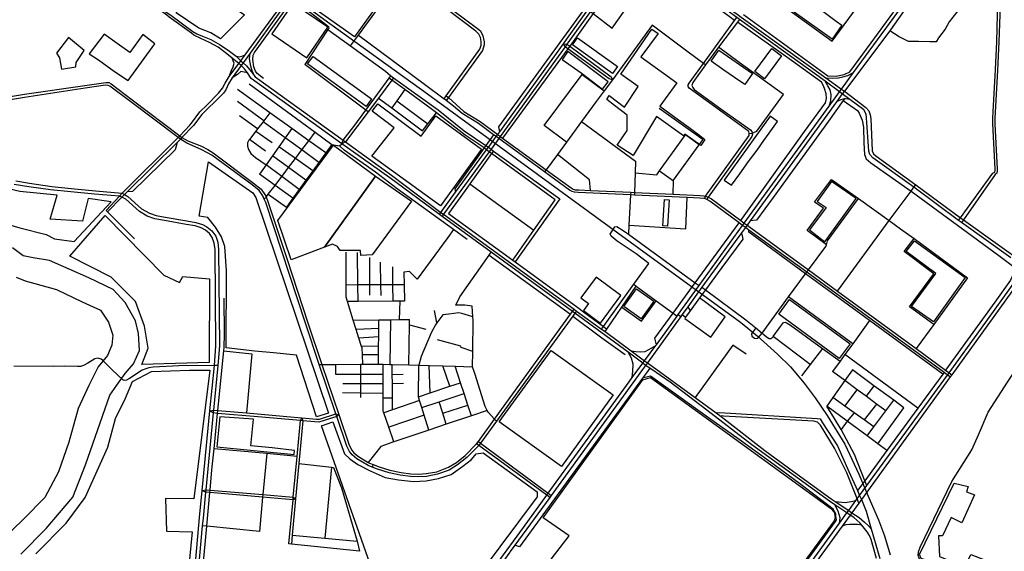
# Model space of a CAD drawing. Header units: millimetres. Extents: x 664923 to 767831, y 3118803 to 3207600.
# Tile 149 of 256: x 698888 to 702610, y 3162158 to 3164166. Entities that reach past the tile are written whole.
import ezdxf

# ---------------------------------------------------------------- set-up
doc = ezdxf.new("R2010")
doc.units = ezdxf.units.MM
for name, color, linetype in [('buildings', 5, 'Continuous'), ('parks', 8, 'Continuous'), ('railways', 4, 'Continuous'), ('roads_2', 2, 'Continuous'), ('roads_3', 3, 'Continuous'), ('water', 7, 'Continuous')]:
    doc.layers.add(name, color=color, linetype=linetype)

msp = doc.modelspace()

# ---------------------------------------------------------------- linework, layer by layer
at = {"layer": 'buildings'}
msp.add_lwpolyline([(701067.22, 3163192.77), (701009.99, 3163115.28), (701038.88, 3163094.17), (701018.94, 3163067.16), (701064.45, 3163033.89), (701083.86, 3163019.71), (701161.03, 3163124.21), (701067.22, 3163192.77)], close=True, dxfattribs=at)
at = {"layer": 'parks'}
for points in [[(700153.96, 3164100.96), (699932.37, 3164258.68), (700098.04, 3164489.01), (700162.73, 3164442.96), (700144.04, 3164416.98), (700174.27, 3164395.45), (700192.79, 3164421.21), (700319.46, 3164331.06), (700153.96, 3164100.96)], [(699647.85, 3164093.14), (699610.6, 3164116.23), (699565.32, 3164134.06), (699479.54, 3164192.16), (699650.27, 3164427.12), (699729.8, 3164370.53), (699642.2, 3164249.11), (699738.69, 3164183.64), (699647.85, 3164093.14)], [(701959.33, 3164092.07), (701768.33, 3164227.9), (701845.16, 3164329.32), (701910.79, 3164315.53), (701859.17, 3164248.29), (701974.01, 3164160.57), (701996.25, 3164144.62), (701959.33, 3164092.07)], [(699973.5, 3164022.05), (700053.01, 3164136.97), (699921.06, 3164227.33), (699841.55, 3164112.41), (699973.5, 3164022.05)], [(701207.86, 3163653.21), (701147.18, 3163692.1), (701184.17, 3163747.58), (701184.11, 3163805.05), (701137.11, 3163841.72), (701107.56, 3163864.77), (701117.08, 3163879.05), (701174.82, 3163835.94), (701226.56, 3163913.8), (701161.16, 3163959.86), (701278.36, 3164129.53), (701301.51, 3164113.13), (701236.74, 3164025.61), (701281, 3163993.18), (701321.59, 3163963.45), (701372.41, 3163926.92), (701307.87, 3163839.09), (701378.72, 3163787.95), (701418.46, 3163758.01), (701459.74, 3163727.81), (701478.4, 3163713.03), (701463.21, 3163690.8), (701402.97, 3163733.09), (701397.44, 3163726.68), (701295.44, 3163800.05), (701207.86, 3163653.21)], [(699132.53, 3164049), (699073.1, 3164097.83), (699027.96, 3164038.74), (699038.52, 3164021.29), (699045.77, 3163979.26), (699100.11, 3163987.78), (699101.42, 3164004.55), (699132.53, 3164049)], [(699207.87, 3164110.56), (699151.2, 3164036.66), (699186.65, 3164013.7), (699246.8, 3163970.31), (699298.07, 3163936.12), (699399.6, 3164074.39), (699354.13, 3164109.57), (699304.94, 3164041.32), (699256.48, 3164075.89), (699207.87, 3164110.56)], [(701148.16, 3163988.75), (701128.87, 3163962.18), (700977.39, 3164070.97), (700996.67, 3164097.55), (701143.29, 3163992.25), (701148.16, 3163988.75)], [(701531.32, 3164050.49), (701658.62, 3163962.07), (701629.32, 3163920.32), (701590.71, 3163947.13), (701549.98, 3163975.42), (701502.01, 3164008.74), (701531.32, 3164050.49)], [(701704.21, 3163942.39), (701667.03, 3163969.43), (701731.13, 3164056.66), (701768.3, 3164029.63), (701704.21, 3163942.39)], [(700218.78, 3163866.59), (700198.07, 3163838.31), (699976.57, 3163998.85), (699997.28, 3164027.12), (700218.78, 3163866.59)], [(700939.53, 3164015.86), (701010.46, 3163964.52), (701091.8, 3163902.93), (701113.19, 3163931.13), (700960.67, 3164045.66), (700939.53, 3164015.86)], [(700461.87, 3163803.02), (700634.34, 3163676.84), (700478.56, 3163463.07), (700219.01, 3163649.84), (700304.22, 3163757.48), (700221.23, 3163820.48), (700242.59, 3163847.42), (700405.3, 3163725.39), (700461.87, 3163803.02)], [(701551.75, 3163559.19), (701578.73, 3163540.57), (701610.16, 3163584.12), (701643.77, 3163630.56), (701675.46, 3163673.57), (701700.86, 3163709.17), (701721.15, 3163737.6), (701752.71, 3163781.82), (701725.56, 3163801.46), (701551.75, 3163559.19)], [(699864.51, 3163407.01), (700073.98, 3163691.57), (700233.9, 3163574.21), (700040, 3163306.4), (699914.48, 3163258.69), (699864.51, 3163407.01)], [(700055.7, 3162679.46), (700010.19, 3162665.51), (699934.81, 3162899.24), (699847.66, 3162907.47), (699777.59, 3162913.66), (699669.26, 3162926.03), (699669.59, 3163217.33), (699664.31, 3163308.73), (699650.56, 3163345.58), (699628.98, 3163382.18), (699599.96, 3163418.87), (699566.34, 3163423.4), (699602.15, 3163628.8), (699769.54, 3163511.99), (699781.41, 3163493.92), (700055.7, 3162679.46)], [(700233.9, 3163574.21), (700369.22, 3163480.15), (700220.42, 3163277.53), (700177.36, 3163275.72), (700176.73, 3163294.59), (700121.53, 3163293.77), (700100.36, 3163294.36), (700089.53, 3163309.8), (700070.56, 3163317.76), (700040, 3163306.4), (700233.9, 3163574.21)], [(701932.08, 3163327.37), (702050.65, 3163490), (701957.46, 3163554.22), (701902.5, 3163478.64), (701936.59, 3163457.01), (701873.37, 3163371.85), (701932.08, 3163327.37)], [(701325.4, 3163486.16), (701343.09, 3163485.04), (701336.77, 3163386.22), (701319.08, 3163387.33), (701325.4, 3163486.16)], [(699604.8, 3162871.61), (699350.45, 3162863.1), (699373.85, 3162925.54), (699359.84, 3163008.86), (699326.04, 3163100.92), (699234.18, 3163193.36), (699077.47, 3163272.16), (699212.05, 3163426.2), (699433.52, 3163200.93), (699492.79, 3163172.69), (699505, 3163195.88), (699605.93, 3163187.16), (699604.8, 3162871.61)], [(702270.54, 3163330.69), (702461.95, 3163192.49), (702342.21, 3163024.81), (702259.86, 3163082.7), (702351.28, 3163207.13), (702238.8, 3163289.89), (702270.54, 3163330.69)], [(701172.34, 3163082.55), (701220.43, 3163149.28), (701285.66, 3163102.76), (701237.55, 3163036.02), (701172.34, 3163082.55)], [(701798.67, 3163109.07), (702027.54, 3162941.58), (701986.29, 3162885.81), (701757.43, 3163053.29), (701798.67, 3163109.07)], [(700896.82, 3162916.82), (701131.81, 3162748.6), (700936.38, 3162478.47), (700701.39, 3162646.71), (700896.82, 3162916.82)], [(701243.56, 3162805.32), (701272.35, 3162814.18), (701953.12, 3162320.74), (701967.59, 3162305.88), (701971.45, 3162285.55), (701967.46, 3162273.53), (701489.5, 3161621.26), (701459.98, 3161603.02), (701428.41, 3161605.11), (700829.62, 3162040.56), (700965.62, 3162217.09), (700867.01, 3162285), (701243.56, 3162805.32)], [(699634.13, 3162553.08), (699925.98, 3162524.11), (699926.73, 3162538.93), (699842.58, 3162548.88), (699762.1, 3162556.88), (699772.23, 3162657.49), (699644.28, 3162666.57), (699634.13, 3162553.08)], [(702884.62, 3162040.21), (703243.1, 3161954.5), (703211.25, 3161914.26), (703164.86, 3161924.94), (703155.57, 3161855.84), (703151.6, 3161842.19), (702831.59, 3161949.47), (702295.51, 3162131.59), (702289.82, 3162146.26), (702421.14, 3162415.38), (702473.06, 3162402.85), (702467.1, 3162382.91), (702497.76, 3162370.9), (702450.23, 3162265.63), (702408.94, 3162285.8), (702376.53, 3162216.31), (702361.84, 3162216.06), (702365.28, 3162138.81), (702461.5, 3162099.74), (702483.54, 3162145.92), (702867.5, 3161998.13), (702884.62, 3162040.21)]]:
    msp.add_lwpolyline(points, close=True, dxfattribs=at)
for points in [[(698833.94, 3163396.45), (698888.82, 3163379.64), (698988.98, 3163354.18), (699019.7, 3163338), (699094.42, 3163327.77), (699233.6, 3163477.4), (699233.6, 3163477.4), (699147.71, 3163490.25), (699125.66, 3163404.55), (699003.73, 3163412.92), (699029.92, 3163502.87), (698888.57, 3163517.49), (698850.65, 3163525.2)], [(698949.57, 3162148.23), (699063.83, 3162264.34), (699135.67, 3162361.65), (699222, 3162551.86), (699250.28, 3162660.24), (699288.89, 3162736.1), (699315.12, 3162799.21), (699315.12, 3162799.21), (699386.07, 3162837.39), (699530.65, 3162842.57), (699606.78, 3162841.67), (699546.59, 3162356.85), (699439.49, 3162357.11), (699443.69, 3162233.93), (699540.33, 3162231.4), (699488.44, 3161701.98)], [(700309.32, 3161837.16), (700029.05, 3162632.46), (700071.53, 3162647.08), (700115.58, 3162526.68), (700136.19, 3162506.87), (700166.68, 3162485.77), (700212.54, 3162462.21), (700270.39, 3162437.4), (700320.21, 3162428.55), (700377.04, 3162421.16), (700425.28, 3162424.08), (700471.31, 3162433.21), (700519.35, 3162448.67), (700563.64, 3162480.02), (700596.09, 3162504.29), (700613.24, 3162526.84), (700639.74, 3162530.1), (700843.85, 3162383.19), (700844.18, 3162364.4), (700491.81, 3161891.78)]]:
    msp.add_lwpolyline(points, dxfattribs=at)
at = {"layer": 'railways'}
msp.add_lwpolyline([(699566.63, 3164513.28), (700037.47, 3164167.77), (700429.45, 3163886.23), (701228.09, 3163302.54), (701612.53, 3163023.39), (701676.41, 3162971.85), (701752.35, 3162902.97), (701801.88, 3162855.36), (701854.18, 3162793.59), (701895.45, 3162738.32), (701940.28, 3162671.42), (702007.66, 3162563.11), (702060.01, 3162449.54), (702102.91, 3162349.17), (702134.39, 3162277.01), (702157.28, 3162216.4), (702178.66, 3162144.91)], dxfattribs=at)
at = {"layer": 'roads_2'}
for points in [[(700475.18, 3163429.4), (700480.82, 3163438.07), (700536.3, 3163514.18), (700653.13, 3163674.47), (700660, 3163683.81), (700662.39, 3163687.12), (700689.26, 3163724.26), (700695.54, 3163731.91), (700703.4, 3163742.74), (700944.39, 3164074.88), (700955.43, 3164090.25), (701198.79, 3164429.01), (701216.15, 3164453.16), (701223.07, 3164462.55), (701239.89, 3164484.94), (701495.6, 3164834.85), (701502.38, 3164845.03), (701748.48, 3165185.94), (701778.93, 3165225.62), (701785.47, 3165235.85)], [(701794.92, 3165228.72), (701787.29, 3165218.25), (701749.77, 3165167.18), (701511.74, 3164838.09), (701504.79, 3164828.85), (701495.42, 3164814.93), (701422.95, 3164707.2), (701266.94, 3164504.09), (701233.06, 3164455.31), (701225.84, 3164445.16), (701190.13, 3164397.89), (701045.56, 3164196.47), (700957.07, 3164073.18), (700949.9, 3164063.27), (700704.98, 3163724.54), (700699.39, 3163716.82), (700670.42, 3163676.25), (700662.86, 3163667.14), (700490.9, 3163430.8), (700485.02, 3163422.12)], [(699638.42, 3164061.41), (699606, 3164080.12), (699573.22, 3164094.13), (699546.97, 3164106.96), (699537.4, 3164114.24), (699453.86, 3164175.36), (699444.51, 3164182.19), (698997.93, 3164508.3), (698951.95, 3164541.88), (698942.79, 3164548.18), (698890.31, 3164586.54), (698637.92, 3164770.99)], [(698644.05, 3164779.38), (698897.47, 3164592.97), (698948.03, 3164555.77), (698957.48, 3164549.26), (699008.93, 3164511.6), (699211.85, 3164363.09), (699449.69, 3164189.36), (699459.15, 3164182.67), (699543.32, 3164120.98), (699558.26, 3164112.33), (699579.89, 3164103.95), (699611.03, 3164091.21), (699646.1, 3164071.15)], [(702372.6, 3164400.45), (702366.11, 3164391.06), (702188.78, 3164139.96), (702176.97, 3164123.53), (702005.7, 3163896.04), (701997.67, 3163885.33), (701987.36, 3163893.35), (701933.28, 3163933.09), (701609.29, 3164165.85), (701598.65, 3164173.67), (701277.8, 3164408.48), (701225.84, 3164445.16), (701216.15, 3164453.16), (701194.68, 3164468.79), (700996.22, 3164613.29), (700903.3, 3164680.95)], [(700912.58, 3164690.46), (700957.73, 3164658.53), (700965.64, 3164652.93), (701200.42, 3164479.3), (701223.07, 3164462.55), (701233.06, 3164455.31), (701279.67, 3164422.35), (701605.5, 3164182.81), (701616.13, 3164174.87), (701936.08, 3163945.91), (701994.95, 3163903.39), (702005.7, 3163896.04)], [(701987.36, 3163893.35), (701994.95, 3163903.39), (702040.47, 3163966.62), (702175.88, 3164151.53), (702355.78, 3164397.81)], [(699920.71, 3164262.79), (699871.67, 3164194.75), (699759.41, 3164038.96), (699733.46, 3164002.61), (699725.56, 3163992.54), (699691.71, 3163945.73), (699678.12, 3163923.77), (699667.63, 3163901.25), (699658.98, 3163888.71), (699632.86, 3163861.42)], [(699639.23, 3163888.3), (699654.73, 3163907.26), (699665.64, 3163925.98), (699679.65, 3163950.65), (699716.53, 3164000.54), (699724.34, 3164010.89), (699740.69, 3164032.44), (699904.16, 3164257.59)], [(699671.05, 3164037.03), (699638.42, 3164061.41)], [(699646.1, 3164071.15), (699681.34, 3164046.82)], [(702127.09, 3162130.57), (702106.92, 3162203.31), (702101.2, 3162217.77), (702092.14, 3162231.81), (702071.32, 3162257.24), (702064.42, 3162265.67), (702041.77, 3162285.4), (702027.9, 3162294.71), (702015.41, 3162303.08), (701969.05, 3162334.18), (701949.82, 3162347.07), (701656.42, 3162560.85), (701486.01, 3162691.11), (701347.4, 3162797.17), (701274.21, 3162846.6), (701270.11, 3162849.31), (701254.03, 3162859.96), (701243.26, 3162868.51), (701187.77, 3162910), (700987.39, 3163056.97), (700977.88, 3163063.92), (700670.69, 3163287.17), (700485.02, 3163422.12), (700475.18, 3163429.4), (700287.03, 3163568.54), (700149.04, 3163666.42), (700106.36, 3163696.45), (699763.84, 3163943.87), (699749.61, 3163965.03), (699738.25, 3163980.29), (699725.56, 3163992.54), (699716.53, 3164000.54), (699691.35, 3164020.13), (699671.05, 3164037.03)], [(699679.65, 3163950.65), (699687.51, 3163971.01), (699695.12, 3163987.23), (699698.44, 3164001.01), (699695.91, 3164010.37), (699691.35, 3164020.13)], [(699681.34, 3164046.82), (699706.65, 3164027.29), (699724.34, 3164010.89), (699733.46, 3164002.61), (699745.37, 3163990.8), (699762.85, 3163969.92), (699778.38, 3163949.39), (700111.02, 3163710.47), (700119.95, 3163704.01), (700293.84, 3163577.98), (700480.82, 3163438.07), (700490.9, 3163430.8), (700984.04, 3163072.29), (700993.5, 3163065.35), (701087.99, 3162997.44), (701101.06, 3162987.85), (701200.28, 3162915.1), (701250.16, 3162877.35), (701260.93, 3162869.44), (701278.94, 3162857.47), (701441.11, 3162739.15), (701521.11, 3162680.79), (701539.48, 3162666.63), (701705.1, 3162538.99), (701813.96, 3162459.62), (701955.93, 3162356.12), (701970.43, 3162346.44), (702021.93, 3162312.07), (702034.44, 3162303.71), (702061.84, 3162285.43), (702082.04, 3162268.63), (702096.56, 3162253.96), (702107.5, 3162242.77), (702139.22, 3162130.49)], [(699706.65, 3164027.29), (699718.89, 3164025.89), (699727.87, 3164027.37), (699740.69, 3164032.44)], [(699778.38, 3163949.39), (699768.6, 3163969.22), (699761.53, 3163990.68), (699757.52, 3164017.67), (699759.41, 3164038.96)], [(699749.61, 3163965.03), (699737.08, 3163966.87), (699723.82, 3163969.45), (699711.52, 3163958.9), (699691.71, 3163945.73)], [(701936.08, 3163945.91), (701960.35, 3163945.24), (701983, 3163946.02), (701999.82, 3163949.45), (702018.5, 3163954.72), (702040.47, 3163966.62)], [(701947.96, 3163839.42), (701954.82, 3163858.98), (701955.46, 3163883.56), (701951.57, 3163900.64), (701943.18, 3163915.75), (701933.28, 3163933.09)], [(699596.16, 3163843.24), (699639.23, 3163888.3)], [(701243.26, 3162868.51), (701250.16, 3162877.35), (701292.79, 3162934.94), (701295.26, 3162938.33), (701373.58, 3163046.7), (701377.57, 3163052.23), (701456.6, 3163161.56), (701621.01, 3163388.65), (701627.34, 3163397.45), (701947.96, 3163839.42), (701987.36, 3163893.35)], [(701997.67, 3163885.33), (701975.35, 3163854.88), (701649.18, 3163405.49), (701637.79, 3163389.79), (701631.39, 3163380.89), (701617, 3163361.03), (701467.14, 3163155.68), (701414.32, 3163081.75), (701393.08, 3163052.02), (701387.74, 3163044.65), (701260.93, 3162869.44)], [(702026.77, 3163864.28), (702009.96, 3163867.32), (702006.33, 3163866.64), (701996, 3163864.71), (701985.5, 3163860.53), (701975.35, 3163854.88)], [(702634.79, 3163266.21), (702448.36, 3163399.44), (702436.9, 3163407.27), (702268.72, 3163533.24), (702113.07, 3163643.7), (702102.29, 3163655.99), (702097.98, 3163669), (702089.86, 3163795.21), (702087.76, 3163809.27), (702079.1, 3163825.66), (702026.77, 3163864.28), (701997.67, 3163885.33)], [(702005.7, 3163896.04), (702087.13, 3163834.61), (702098.63, 3163821.71), (702103.33, 3163806.7), (702105.4, 3163792.96), (702110.64, 3163670.02), (702116.19, 3163659.21), (702124.06, 3163651.45), (702275.37, 3163542.13), (702444.39, 3163417.3), (702455.69, 3163409.56), (702695.75, 3163239.11), (702705.29, 3163232.25), (702789.15, 3163168.35), (702836.65, 3163133.74), (702884.77, 3163113.41), (702917.97, 3163102.32), (702960.62, 3163097.01), (703177.03, 3163087.81)], [(699266.03, 3163499.62), (699275.34, 3163509.96), (699487.68, 3163721.11), (699493.73, 3163727.48), (699530.9, 3163767.58), (699537.78, 3163775), (699569.46, 3163818.28), (699596.16, 3163843.24)], [(699632.86, 3163861.42), (699593, 3163823.59)], [(699593, 3163823.59), (699576.98, 3163807.29), (699544.89, 3163766.38), (699501.57, 3163720.32), (699495.84, 3163714.26), (699483.2, 3163701.73), (699294.88, 3163515.07), (699284.68, 3163504.95), (699274.98, 3163495.2)], [(699518.11, 3163392.45), (699435.56, 3163407.63), (699399.25, 3163414.24), (699370.16, 3163424.34), (699340.63, 3163440.99), (699288.97, 3163488.2), (699274.98, 3163495.2), (699266.03, 3163499.62), (699170.79, 3163507.39), (699081.39, 3163515.99), (699005.22, 3163523.04), (698922.83, 3163534.99), (698867.89, 3163543.51)], [(698873.78, 3163556.97), (698925.94, 3163547.85), (699009.46, 3163535.92), (699082.85, 3163527.71), (699174.47, 3163519.83), (699275.34, 3163509.96), (699284.68, 3163504.95), (699296.74, 3163498.57), (699349.25, 3163451.44), (699379.1, 3163434.85), (699404.6, 3163426.67), (699438.04, 3163420.35), (699520.76, 3163406.05)], [(699551.33, 3163386.85), (699518.11, 3163392.45)], [(699518.82, 3161740.71), (699531.67, 3161871.87), (699568.52, 3162285.34), (699578.06, 3162387.41), (699607.51, 3162688.54), (699624.52, 3162859.42), (699630.37, 3162933.89), (699627.71, 3163297.27), (699624.02, 3163322.11), (699615.31, 3163343.09), (699605.65, 3163358.04), (699591.02, 3163371.13), (699574.1, 3163379.19), (699551.33, 3163386.85)], [(699520.76, 3163406.05), (699554.41, 3163399.95)], [(699554.41, 3163399.95), (699578.89, 3163392.08), (699596.37, 3163384.03), (699614.68, 3163368.45), (699629.57, 3163348.24), (699637.35, 3163326.11), (699640.14, 3163298.26), (699643.16, 3162934.68), (699637.25, 3162859.49), (699620.73, 3162691.21), (699619.71, 3162680.6), (699591.71, 3162390.91), (699590.75, 3162381.06), (699581.34, 3162283.68), (699578.68, 3162254.46), (699547.74, 3161914.86), (699531.09, 3161739.5)], [(701460.77, 3161538.94), (701468.12, 3161549.29), (701508.59, 3161601.86), (701763.97, 3161956.99), (701987.57, 3162264.77), (702015.41, 3162303.08), (702021.93, 3162312.07), (702049.15, 3162349.53), (702054.38, 3162356.72), (702062.65, 3162369.49), (702090.59, 3162407.08), (702396.05, 3162823.54), (702402.16, 3162831.93), (702524.41, 3163001.18), (702656.44, 3163184), (702688.07, 3163227.79), (702695.75, 3163239.11)], [(702705.29, 3163232.25), (702698.56, 3163222.12), (702661.46, 3163170.61), (702412.46, 3162824.9), (702405.47, 3162816.4), (702069.87, 3162353.31), (702060.49, 3162339.48), (702034.44, 3162303.71), (702027.9, 3162294.71), (701997.43, 3162252.88), (701776.48, 3161949.46), (701519.56, 3161594.74), (701484.97, 3161546.74), (701480.83, 3161541), (701472.65, 3161530)], [(701200.28, 3162915.1), (701217.29, 3162912.88), (701235.55, 3162911.73), (701253.27, 3162913.01), (701265.92, 3162920.1), (701292.79, 3162934.94)], [(701203.67, 3162814.04), (701206.6, 3162837.9), (701207.3, 3162864.35), (701201.37, 3162887.3), (701187.77, 3162910)], [(699226.38, 3162854.89), (699200.98, 3162879.57)], [(699637.25, 3162859.49), (699624.52, 3162859.42), (699490.33, 3162858.24), (699393.01, 3162853.3), (699376.42, 3162850.57), (699364.77, 3162847.3), (699351.93, 3162841.58), (699303.17, 3162811.32), (699291.57, 3162805), (699282.98, 3162803.02), (699278.7, 3162806.24)], [(700578.69, 3161955.1), (700584.2, 3161961.77), (700606.87, 3161992.84), (700686.93, 3162103.33), (700693.73, 3162112.67), (700792.47, 3162248.22), (700881.02, 3162369.65), (700886.48, 3162377.17), (701192.21, 3162798.27), (701203.67, 3162814.04), (701243.26, 3162868.51)], [(701260.93, 3162869.44), (701254.03, 3162859.96), (701242.58, 3162844.19), (700897.41, 3162369.07), (700891.96, 3162361.57), (700760.08, 3162180.77), (700742.89, 3162157.2), (700741.02, 3162154.64), (700704.74, 3162104.8), (700698, 3162095.53), (700663.28, 3162047.64), (700617.13, 3161984.01), (700588.56, 3161948.06)], [(702166.48, 3161839.46), (702219.95, 3161859.61), (702239.23, 3161875.24), (702252.12, 3161896.29), (702300.98, 3161998.39), (702309.37, 3162015.92), (702320.42, 3162045.56), (702320.67, 3162057.99), (702314.49, 3162080.9), (702291.56, 3162122.62), (702284.52, 3162142.29), (702285.44, 3162155.65), (702292.31, 3162173.72), (702412.23, 3162421.77), (702488.03, 3162540.89), (702512.24, 3162597.6), (702549.03, 3162683.17), (702622.63, 3162797.04), (702678.4, 3162881.97)], [(699238.43, 3162843.8), (699226.38, 3162854.89)], [(699278.7, 3162806.24), (699238.43, 3162843.8)], [(701970.43, 3162346.44), (702008.66, 3162342.29), (702031.57, 3162345.62), (702049.15, 3162349.53)], [(702069.87, 3162353.31), (702087.55, 3162310.31), (702107.5, 3162242.77)], [(701987.57, 3162264.77), (701989.64, 3162284.09), (701982.25, 3162309.13), (701969.05, 3162334.18)], [(702071.32, 3162257.24), (702054.97, 3162259.65), (702025.25, 3162259.55), (702011.59, 3162257.84), (701997.43, 3162252.88)]]:
    msp.add_lwpolyline(points, dxfattribs=at)
at = {"layer": 'roads_3'}
for points in [[(699487.68, 3163721.11), (699308.86, 3163855.75), (699229.34, 3163914.02), (699222.98, 3163917.36), (699212.87, 3163917.82), (699135.48, 3163906.46), (698906.48, 3163871.81), (698860.87, 3163864.76), (698852.05, 3163863.99), (698844.45, 3163866.37), (698794.94, 3163902.86), (698723.1, 3163954.99), (698598.53, 3164047.33), (698588.9, 3164054.39), (698497.05, 3164123.67), (698489.44, 3164135.43), (698484.7, 3164160.13), (698460.05, 3164313.78), (698453.5, 3164324.11), (698435.12, 3164339.17), (698358.05, 3164396.02), (698216.98, 3164500.9)], [(698222.15, 3164510.6), (698360.22, 3164408.73), (698368.78, 3164402.41), (698399.78, 3164379.55), (698466.06, 3164329.81), (698473.66, 3164315.5), (698477.64, 3164279.56), (698498.6, 3164147.83), (698505.21, 3164130.36), (698525.48, 3164113.76), (698595.47, 3164062.84), (698605.08, 3164056.33), (698801.5, 3163911.37), (698850.97, 3163876.91), (698861.22, 3163876.7), (698906.43, 3163884.13), (699134.52, 3163917.43), (699213.95, 3163928.58), (699225.39, 3163927.98), (699233.76, 3163923.43), (699313.62, 3163862.82), (699493.73, 3163727.48)], [(700703.4, 3163742.74), (700699.59, 3163761.07), (701197.01, 3164446.23)], [(701590.41, 3164163.06), (701273.55, 3164398.81), (701247.38, 3164403.82), (701222.46, 3164400.86), (701199.64, 3164389.75), (701055.51, 3164188.94), (700967.3, 3164066.06), (700959.92, 3164055.86), (700713.12, 3163718.65)], [(701624.36, 3164185.72), (701943.73, 3163953.67), (701974.38, 3163952.35), (702004.54, 3163958.77), (702026.73, 3163968.96), (702107.08, 3164077.69), (702345.73, 3164406.5)], [(700492.26, 3163867.06), (700500.15, 3163878.62), (700628.2, 3164054.79), (700632.3, 3164069.17), (700632.96, 3164083.26), (700629.59, 3164098.48), (700624.31, 3164111.34), (700612.5, 3164122.9), (700333.75, 3164333.99), (700292.44, 3164363.11)], [(700303.17, 3164366.95), (700339.33, 3164341.67), (700619.3, 3164132.52), (700630.26, 3164122.99), (700639.57, 3164104.14), (700644.44, 3164081.95), (700644.13, 3164070.94), (700638.04, 3164049.17), (700509.31, 3163871.54), (700501.01, 3163859.88)], [(701959.09, 3164084.52), (702158.49, 3164355.99)], [(702530.78, 3164346.3), (702524, 3164323.49), (702501.15, 3164292.68), (702479, 3164255.3), (702456.67, 3164229.26), (702429.11, 3164193), (702402.14, 3164157.34), (702386.43, 3164129.62), (702361.2, 3164096.97), (702352.47, 3164081.91), (702329.08, 3164082.1), (702285.89, 3164083.14), (702248.11, 3164083.08), (702212.42, 3164100.96), (702176.97, 3164123.53)], [(702436.9, 3163407.27), (702444.39, 3163417.3), (702566.97, 3163585.69), (702573.83, 3163589.96), (702575.57, 3163595.57), (702575.96, 3163602.77), (702566.46, 3163772.46), (702566.42, 3163794.62), (702567.71, 3163817.12), (702576.74, 3163977.73), (702581.34, 3164082.2), (702583.96, 3164184.95), (702591.1, 3164278.73), (702596.52, 3164371.08), (702596.77, 3164378.32)], [(702605.13, 3164380.33), (702604.87, 3164372.71), (702593.5, 3164184.03), (702589.88, 3164081.59), (702584.31, 3163974.76), (702575.26, 3163815.16), (702573.95, 3163793.65), (702575, 3163771.52), (702583.53, 3163601.97), (702583.49, 3163594.03), (702582, 3163585.61), (702575.53, 3163581.62), (702455.69, 3163409.56), (702448.36, 3163399.44)], [(700139.15, 3164066.64), (700168.7, 3164107.23), (700333.75, 3164333.99), (700339.33, 3164341.67)], [(701045.56, 3164196.47), (701055.51, 3164188.94), (701128.11, 3164133.97), (701247.7, 3164303.85), (701322.5, 3164247.69)], [(701691.5, 3164279.73), (701959.09, 3164084.52)], [(699810.15, 3163943.6), (699786.52, 3163962.07), (699780.24, 3163970.81), (699774.02, 3163988), (699769.42, 3164014.84), (699770.71, 3164031.57), (699775.48, 3164041.87), (699882.33, 3164187.75), (699916.03, 3164233.75), (699922.33, 3164235.63), (699931.08, 3164231.84), (699992.85, 3164189.27), (700055.93, 3164140.43), (700057.04, 3164132.77), (700053.73, 3164128.48)], [(701477.8, 3163490.06), (701481.19, 3163499.09), (701645.34, 3163728.54), (701646.07, 3163735.26), (701644.25, 3163743.19), (701547.87, 3163814), (701419.53, 3163906.46), (701415.21, 3163913.08), (701414.67, 3163920.2), (701418.35, 3163926.13), (701472.69, 3164000.79), (701590.41, 3164163.06), (701598.65, 3164173.67)], [(701609.29, 3164165.85), (701601.38, 3164155.78), (701530.39, 3164061.94), (701481.25, 3163994.57), (701432.77, 3163928.12), (701429.66, 3163917.6), (701432.43, 3163909.78), (701438.48, 3163902.04), (701553.06, 3163819.57), (701650.98, 3163749.92), (701656.37, 3163742.81), (701657.32, 3163736.84), (701657.83, 3163733.68), (701655.36, 3163724.47), (701490.59, 3163496.05), (701485.61, 3163486.96)], [(700053.73, 3164128.48), (699966.11, 3163995.89)], [(700053.73, 3164128.48), (700139.15, 3164066.64), (700270.81, 3163971.33), (700291.69, 3163953.26)], [(701481.25, 3163994.57), (701472.69, 3164000.79), (701414.7, 3164043.01), (701279.54, 3164144.68), (701128.63, 3163939.13), (701097.54, 3163896.84), (701067.62, 3163856.17), (701012.24, 3163780.89), (700955.12, 3163703.21), (700920.71, 3163656.43), (700878.62, 3163599.22), (700872.68, 3163591.12)], [(701614.09, 3163407.16), (701855.39, 3163743.37), (701934.57, 3163851.67), (701937.92, 3163868.41), (701936.55, 3163885.29), (701930.37, 3163906.17), (701925.3, 3163917.96), (701919.28, 3163930), (701805.53, 3164011.69), (701601.38, 3164155.78)], [(700168.7, 3164107.23), (700418.07, 3163922.38), (700492.26, 3163867.06)], [(701128.63, 3163939.13), (701117.04, 3163942.4), (700959.92, 3164055.86), (700949.9, 3164063.27), (700944.39, 3164074.88)], [(700944.39, 3164074.88), (700957.07, 3164073.18), (700967.3, 3164066.06), (701123.72, 3163949.91), (701128.63, 3163939.13)], [(701646.07, 3163735.26), (701657.32, 3163736.84), (701674.12, 3163745.17), (701775.64, 3163882.74), (701607.87, 3164003.56), (701530.39, 3164061.94)], [(700205.51, 3163817.37), (700196.89, 3163823.79), (699966.11, 3163995.89)], [(700106.36, 3163696.45), (700111.02, 3163710.47), (700151.56, 3163761.81), (700196.89, 3163823.79), (700285.1, 3163944.38), (700291.69, 3163953.26)], [(700301.97, 3163945.92), (700295.63, 3163936.76), (700244.85, 3163869.49), (700205.51, 3163817.37), (700119.95, 3163704.01), (700106.36, 3163696.45)], [(700751.93, 3163258.09), (700831.73, 3163371.33), (700912.18, 3163485.5), (700672.03, 3163660.25), (700662.86, 3163667.14), (700653.13, 3163674.47), (700643.88, 3163681.41), (700571.99, 3163729.91), (700463.55, 3163814.14), (700443.69, 3163829.58), (700344.23, 3163901.58), (700295.63, 3163936.76), (700285.1, 3163944.38)], [(700291.69, 3163953.26), (700301.97, 3163945.92), (700470.33, 3163825.34), (700568.48, 3163745.55), (700650.27, 3163690.37), (700660, 3163683.81), (700670.42, 3163676.25), (700679.4, 3163669.53), (700929.88, 3163489.62)], [(700955.12, 3163703.21), (700870.41, 3163765.62), (701013.94, 3163958.43), (701097.54, 3163896.84)], [(700045.4, 3163662.56), (699981, 3163708.67), (699916.83, 3163754.63), (699833.87, 3163814.04), (699711.8, 3163901.46)], [(699755.65, 3163923.22), (700004.74, 3163740.33), (700068.8, 3163694.65), (700096.6, 3163689.87), (700106.36, 3163696.45)], [(700344.23, 3163901.58), (700314.06, 3163859.24), (700294.82, 3163832.25)], [(700244.85, 3163869.49), (700294.82, 3163832.25), (700411.15, 3163745.55)], [(702405.47, 3162816.4), (702396.05, 3162823.54), (702382.56, 3162833.41), (701864.06, 3163212.88), (701644.85, 3163371.16), (701631.39, 3163380.89), (701621.01, 3163388.65), (701607.54, 3163398.4), (701497.43, 3163479.98), (701485.61, 3163486.96), (701477.8, 3163490.06), (701474.66, 3163490.03), (701458.88, 3163492.08), (701411.96, 3163494.23), (701212.29, 3163503.41), (701197.59, 3163504.09), (700999.66, 3163513.18), (700985.64, 3163514.68), (700976.85, 3163516.85), (700966.85, 3163521.9), (700872.68, 3163591.12), (700699.39, 3163716.82), (700689.26, 3163724.26), (700679.58, 3163731.42), (700622.07, 3163773.94), (700560.3, 3163811.23), (700528.68, 3163839.17), (700501.01, 3163859.88), (700492.26, 3163867.06)], [(700500.15, 3163878.62), (700509.31, 3163871.54), (700566.77, 3163819.29), (700628.68, 3163780.74), (700695.54, 3163731.91), (700704.98, 3163724.54), (700713.12, 3163718.65), (700878.62, 3163599.22), (700973.12, 3163530.13), (700980.77, 3163526.21), (700988.4, 3163523.43), (701001.81, 3163523.09), (701046.3, 3163520.98), (701198.15, 3163513.8), (701212.56, 3163513.12), (701358.04, 3163506.23), (701460.48, 3163501.38), (701474.93, 3163500.19), (701481.19, 3163499.09), (701490.59, 3163496.05), (701503.55, 3163488.79), (701614.09, 3163407.16), (701627.34, 3163397.45), (701637.79, 3163389.79), (701869.95, 3163220.82), (701979.16, 3163141.01), (702276.8, 3162923.53), (702388.27, 3162842.08), (702402.16, 3162831.93), (702412.46, 3162824.9)], [(702006.33, 3163866.64), (702001.57, 3163860.07), (701945.65, 3163782.98), (701736.34, 3163493.65), (701673.53, 3163408.93), (701649.18, 3163405.49)], [(699810.9, 3163783.85), (699711.47, 3163856.38)], [(700314.06, 3163859.24), (700431.62, 3163772.35)], [(701305.84, 3163831.98), (701471.69, 3163713.17)], [(702001.57, 3163860.07), (702054.76, 3163822.39), (702061.26, 3163812.13), (702072.44, 3163786.53), (702078.07, 3163759.8), (702078.92, 3163700.46), (702082.22, 3163656.28), (702088.61, 3163639.63), (702105.92, 3163625.46), (702257.81, 3163518.62), (702589.05, 3163275.54), (702644.57, 3163233.52), (702646.87, 3163222.67), (702645.23, 3163207.54), (702633.24, 3163181.76), (702573.78, 3163098.55), (702388.27, 3162842.08)], [(699787.68, 3163753.35), (699718.98, 3163802.9)], [(699833.87, 3163814.04), (699810.9, 3163783.85), (699808.38, 3163780.54), (699787.68, 3163753.35), (699781.52, 3163745.25), (699757.02, 3163713.06), (699755.09, 3163710.52), (699749.98, 3163701.02), (699749.96, 3163688.55), (699753.27, 3163675.26), (699761.67, 3163660.52), (699779.75, 3163644.85), (699819.41, 3163617.27)], [(700411.15, 3163745.55), (700431.62, 3163772.35), (700463.55, 3163814.14)], [(699916.83, 3163754.63), (699891.98, 3163719.6), (699867.62, 3163685.25), (699843.8, 3163651.67), (699819.41, 3163617.27), (699794.45, 3163582.09)], [(700019.32, 3163626.78), (699954.84, 3163673.78), (699891.98, 3163719.6), (699808.38, 3163780.54)], [(701012.24, 3163780.89), (701215.91, 3163631.92), (701214.64, 3163586.89), (701212.56, 3163513.12), (701212.29, 3163503.41)], [(699574.96, 3163675.18), (699519.98, 3163699.97), (699495.84, 3163714.26), (699487.68, 3163721.11)], [(699493.73, 3163727.48), (699501.57, 3163720.32), (699524.03, 3163707.57), (699575.35, 3163687.48)], [(699781.52, 3163745.25), (699843, 3163702.39)], [(699812.41, 3163488.18), (699819.55, 3163495.92), (699827.95, 3163506.78), (699853.49, 3163539.84), (699879.24, 3163573.15), (699884.45, 3163579.9), (699904.99, 3163607.29), (699930.56, 3163641.4), (699954.84, 3163673.78), (699981, 3163708.67), (700004.74, 3163740.33)], [(700679.58, 3163731.42), (700650.27, 3163690.37), (700643.88, 3163681.41), (700532.64, 3163526.39), (700536.3, 3163514.18)], [(701214.64, 3163586.89), (701296.54, 3163580.22), (701307.42, 3163595.3), (701405.39, 3163731.1)], [(701358.04, 3163506.23), (701360.17, 3163556.52), (701360.32, 3163559.9), (701456.92, 3163692.84), (701471.69, 3163713.17)], [(701456.92, 3163692.84), (701405.39, 3163731.1)], [(699483.2, 3163701.73), (699476.42, 3163674.24), (699314.35, 3163516.56), (699294.88, 3163515.07)], [(699575.35, 3163687.48), (699600.15, 3163675.29)], [(699817.83, 3163669.36), (699757.02, 3163713.06)], [(699996.49, 3163595.46), (699930.56, 3163641.4), (699867.62, 3163685.25)], [(700068.8, 3163694.65), (700045.4, 3163662.56), (700019.32, 3163626.78), (699996.49, 3163595.46), (699970.48, 3163559.79), (699944.91, 3163524.72), (699920.81, 3163491.66), (699896.43, 3163458.22)], [(700579.35, 3163335.91), (700528.77, 3163373.56), (700315.64, 3163527.25), (700232.96, 3163589.95), (700114.52, 3163673.26), (700096.6, 3163689.87)], [(699598.74, 3163663.35), (699574.96, 3163675.18)], [(700993.5, 3163065.35), (700987.39, 3163056.97), (700979.69, 3163046.41), (700691, 3162650.03), (700630.53, 3162567.01), (700623.29, 3162557.94), (700578.73, 3162512), (700543.71, 3162484.34), (700511.32, 3162464.96), (700467.04, 3162449.29), (700425.78, 3162441.14), (700397.03, 3162439.07), (700366.17, 3162440.83), (700326.66, 3162445.48), (700285.5, 3162454.5), (700241.43, 3162467.87), (700220.85, 3162476.09), (700205.23, 3162482.32), (700162.54, 3162507.32), (700145.25, 3162522.08), (700134.63, 3162534.45), (700124.82, 3162554.68), (700087.22, 3162667.1), (700083.74, 3162676.8), (700020.79, 3162863.55), (699968.33, 3163019.22), (699818.29, 3163475.7), (699812.41, 3163488.18), (699806.84, 3163499.98), (699793.56, 3163520.46), (699767.64, 3163541.98), (699614.66, 3163653.9), (699598.74, 3163663.35)], [(699600.15, 3163675.29), (699619.55, 3163663.24), (699772.5, 3163548.57), (699800.89, 3163525.53), (699817.05, 3163502.27), (699819.55, 3163495.92), (699824.88, 3163482.4), (699899.25, 3163260.12), (699977.05, 3163021.02), (700030.7, 3162863.6), (700094.95, 3162675.03), (700134.37, 3162558.53), (700143.36, 3162540.65), (700151.04, 3162529.4), (700168.62, 3162515.58), (700206.21, 3162493.74), (700211.23, 3162490.81), (700224.81, 3162485.57), (700247.59, 3162476.77), (700287.85, 3162464.66), (700330.28, 3162455.42), (700366.32, 3162450.86), (700397.24, 3162449.67), (700424.82, 3162451.71), (700464.52, 3162458.66), (700508.77, 3162476.29), (700539.62, 3162493.29), (700572.3, 3162519.35), (700615.41, 3162563.74), (700623, 3162572.6), (700683.69, 3162656.61), (700970.74, 3163054.05), (700977.88, 3163063.92), (700984.04, 3163072.29)], [(699970.48, 3163559.79), (699904.99, 3163607.29), (699843.8, 3163651.67)], [(700679.4, 3163669.53), (700672.03, 3163660.25), (700590.47, 3163546.05), (700572.37, 3163520.71), (700508.74, 3163434.26), (700751.93, 3163258.09), (700761.37, 3163251.19), (700998.1, 3163078.26), (701019.07, 3163062.44), (701094.55, 3163006.56), (701107.39, 3162997.06)], [(701046.3, 3163520.98), (701042.59, 3163561.18), (700920.71, 3163656.43)], [(699944.91, 3163524.72), (699879.24, 3163573.15), (699819.41, 3163617.27)], [(699920.81, 3163491.66), (699853.49, 3163539.84), (699794.45, 3163582.09)], [(701307.42, 3163595.3), (701360.17, 3163556.52)], [(700590.47, 3163546.05), (700831.73, 3163371.33)], [(701865.33, 3163369.85), (701927.2, 3163454.37), (701892.98, 3163476.91), (701956.63, 3163561.9)], [(701956.63, 3163561.9), (702058.95, 3163490.31), (702174.61, 3163407.25), (702218.22, 3163375.94), (702269.01, 3163338.79), (702471.54, 3163190.62)], [(701979.16, 3163141.01), (702174.61, 3163407.25), (702257.81, 3163518.62), (702268.72, 3163533.24), (702275.37, 3163542.13)], [(699322.04, 3163337.54), (699219.84, 3163440.59), (699215.27, 3163445.2), (699266.03, 3163499.62)], [(699219.84, 3163440.59), (699274.98, 3163495.2)], [(699827.95, 3163506.78), (699896.43, 3163458.22)], [(701198.15, 3163513.8), (701197.59, 3163504.09), (701191.04, 3163390.12), (701189.08, 3163355.81)], [(701191.04, 3163390.12), (701406.52, 3163375.69), (701411.96, 3163494.23)], [(701694.91, 3162982.21), (701794.96, 3163118.64), (701859.08, 3163206.08), (701864.06, 3163212.88), (701869.95, 3163220.82), (701935.85, 3163309.79), (701937.47, 3163315.43), (701941.81, 3163330.44), (702058.95, 3163490.31)], [(700929.88, 3163489.62), (700761.37, 3163251.19)], [(701266.73, 3163245.58), (701218.81, 3163281.63), (701147.25, 3163329.24), (701124.04, 3163347.72), (701119.99, 3163355.44), (701137.46, 3163382.83), (701146.1, 3163384.41), (701169.03, 3163370.04), (701189.08, 3163355.81), (701442.16, 3163171.9), (701456.6, 3163161.56)], [(701295.26, 3162938.33), (701288.56, 3162963.57), (701358.17, 3163057.97), (701442.16, 3163171.9), (701607.54, 3163398.4)], [(700528.77, 3163373.56), (700506.79, 3163343.03), (700391.28, 3163185.39), (700361.85, 3163214.28), (700340.64, 3163212.36), (700341.82, 3163164.89), (700343.18, 3163102.54)], [(701617, 3163361.03), (701622.44, 3163336.31), (701543.03, 3163229.29), (701481.25, 3163145.49), (701458.58, 3163114.73), (701422.57, 3163065.83), (701405.29, 3163042.36)], [(702377.6, 3162826.65), (702100.49, 3163029.18), (701941.64, 3163145.27), (701859.08, 3163206.08), (701644.82, 3163363.23), (701644.85, 3163371.16)], [(701937.47, 3163315.43), (701865.33, 3163369.85)], [(702343.49, 3163015), (702252.41, 3163081.73), (702343.41, 3163205.73), (702231.72, 3163290.81), (702269.01, 3163338.79)], [(700185.57, 3162864.57), (700183.77, 3162900.55), (700182.56, 3162924.73), (700180.45, 3162931.3), (700170.08, 3162963.65), (700159.86, 3162995.51), (700148.64, 3163030.51), (700127.37, 3163101.84), (700122.74, 3163117.37), (700122.54, 3163163.77), (700122.02, 3163288.27)], [(700167.18, 3163101.97), (700166.49, 3163163.99), (700165.15, 3163286.27)], [(700211.67, 3163125.13), (700211.73, 3163164.22), (700211.88, 3163267.6)], [(700691, 3162650.03), (700683.69, 3162656.61), (700658.77, 3162683.87), (700655.53, 3162689.85), (700647.29, 3162705.12), (700608.39, 3162829.17), (700599.82, 3162855.3), (700600.77, 3162913.05), (700602.72, 3163030.8), (700601.78, 3163043.45), (700598.73, 3163084.14), (700571.38, 3163088.26), (700537.52, 3163087.24), (700551.93, 3163119.66), (700662.69, 3163275.89), (700670.69, 3163287.17)], [(700662.69, 3163275.89), (700970.74, 3163054.05)], [(700254.6, 3163123.67), (700253.9, 3163164.45), (700252.43, 3163250.57)], [(700299.61, 3163102.41), (700298.96, 3163164.67), (700298.27, 3163232.31)], [(701087.99, 3162997.44), (701094.55, 3163006.56), (701209.85, 3163166.61), (701266.73, 3163245.58)], [(700341.82, 3163164.89), (700298.96, 3163164.67), (700253.9, 3163164.45), (700211.73, 3163164.22), (700166.49, 3163163.99), (700122.54, 3163163.77)], [(701101.06, 3162987.85), (701107.39, 3162997.06), (701164.74, 3163080.52), (701219.21, 3163159.74)], [(701209.85, 3163166.61), (701219.21, 3163159.74), (701294.84, 3163104.36), (701358.17, 3163057.97), (701373.58, 3163046.7)], [(701467.14, 3163155.68), (701481.25, 3163145.49), (701632.56, 3163032.73), (701670.53, 3163001.97), (701694.91, 3162982.21), (701701.68, 3162976.73), (701711.21, 3162967.56), (701720.9, 3162961.75), (701727.11, 3162961.96), (701734.83, 3162966.6), (701736.61, 3162969.04), (701760.36, 3163001.63), (701775.71, 3163021.81), (701781.48, 3163023.28), (701788.81, 3163020.05), (701801.8, 3163012.2), (701922.99, 3162924.47), (701989.17, 3162876.57)], [(702471.54, 3163190.62), (702343.49, 3163015), (702276.8, 3162923.53)], [(702037.02, 3162942.17), (701794.96, 3163118.64)], [(699549.67, 3161751.95), (699595.49, 3162252.77), (699607.1, 3162379.62), (699608, 3162389.49), (699614.94, 3162465.41), (699622.96, 3162545.12), (699636.42, 3162679.1), (699637.49, 3162689.78), (699660.05, 3162915.01), (699661.39, 3162928.39), (699662.05, 3162979.61), (699661.31, 3163113.74)], [(700343.18, 3163102.54), (700325.21, 3163102.49), (700299.61, 3163102.41), (700167.18, 3163101.97), (700127.37, 3163101.84)], [(700325.21, 3163102.49), (700322.69, 3163033.3)], [(701164.74, 3163080.52), (701238.93, 3163027.28), (701294.84, 3163104.36)], [(701393.08, 3163052.02), (701405.29, 3163042.36), (701402.09, 3163037.86), (701500.31, 3162967.07), (701555.47, 3163043.16), (701458.58, 3163114.73)], [(701414.32, 3163081.75), (701422.57, 3163065.83)], [(700601.78, 3163043.45), (700584.98, 3163048.04), (700560.2, 3163056.36), (700548.28, 3163058.78), (700510.96, 3163053.99), (700487.93, 3163050.53), (700465.59, 3163021.23), (700459.53, 3163013.28), (700444.21, 3162982.82), (700406.37, 3162893.76), (700396.65, 3162860.73)], [(700465.59, 3163021.23), (700455.75, 3163067.49)], [(700979.69, 3163046.41), (701088.24, 3162964.52), (701177.31, 3162901.48)], [(701377.57, 3163052.23), (701387.74, 3163044.65)], [(700148.64, 3163030.51), (700246.04, 3163032.07), (700290.02, 3163032.78), (700322.69, 3163033.3), (700361.51, 3163033.92)], [(700244.69, 3162864.79), (700244.97, 3162899.64), (700245.25, 3162933.36), (700245.53, 3162967.92), (700245.78, 3162999.64), (700246.04, 3163032.07)], [(700290.02, 3163032.78), (700288.04, 3162863.64)], [(700358.94, 3162861.74), (700361.21, 3163013.46), (700361.51, 3163033.92)], [(700361.21, 3163013.46), (700423.06, 3162997.01)], [(702100.49, 3163029.18), (702037.02, 3162942.17), (702006.95, 3162900.94), (701989.17, 3162876.57), (701960.37, 3162837.1)], [(700245.78, 3162999.64), (700159.86, 3162995.51)], [(701670.53, 3163001.97), (701654.34, 3162979.06), (701655.54, 3162970.48), (701665.65, 3162962.65), (701673.11, 3162962.18), (701678.77, 3162962.73), (701694.91, 3162982.21)], [(701876.25, 3162864.06), (701736.61, 3162969.04)], [(700245.53, 3162967.92), (700170.08, 3162963.65)], [(700245.25, 3162933.36), (700180.45, 3162931.3)], [(700600.77, 3162913.05), (700557.55, 3162928.3), (700556.15, 3162933.1), (700467.1, 3162956.51)], [(701634.56, 3162902.25), (701584.43, 3162937.03), (701441.11, 3162739.15)], [(699660.05, 3162915.01), (699765.41, 3162904.37), (699746.12, 3162680.55)], [(700244.97, 3162899.64), (700183.77, 3162900.55)], [(701922.99, 3162924.47), (701876.25, 3162864.06), (701843.15, 3162821.15)], [(702283.91, 3162698.94), (702006.95, 3162900.94)], [(699200.98, 3162879.57), (699195.73, 3162883.45), (699183.15, 3162887.25), (699172.09, 3162885.05), (699145.32, 3162868.53), (699129.85, 3162860.3), (699118.49, 3162856.58), (699106.67, 3162855.99), (699056.98, 3162856.71), (699017.16, 3162856.43), (698866.15, 3162857.01)], [(700020.79, 3162863.55), (700030.7, 3162863.6), (700083.46, 3162863.93), (700176.48, 3162864.51), (700185.57, 3162864.57), (700244.69, 3162864.79), (700262.17, 3162864.32), (700288.04, 3162863.64), (700296.58, 3162863.4), (700358.94, 3162861.74), (700396.65, 3162860.73), (700436.39, 3162859.67), (700487.38, 3162858.31), (700534.27, 3162857.05), (700599.82, 3162855.3)], [(700262.17, 3162826.43), (700176.6, 3162826.31), (700083.96, 3162826.18), (700083.46, 3162863.93)], [(700176.48, 3162864.51), (700176.6, 3162826.31), (700176.73, 3162790.81), (700176.85, 3162756.45), (700176.91, 3162739.26)], [(700303.06, 3162571.83), (700283.71, 3162626.47), (700264.25, 3162681.39), (700262.59, 3162686.1), (700262.42, 3162737.53), (700262.36, 3162755.42), (700262.24, 3162790.53), (700262.18, 3162810.04), (700262.17, 3162826.43), (700262.17, 3162864.32)], [(700297.95, 3162692.88), (700297.59, 3162737.83), (700297.15, 3162792.08), (700296.87, 3162826.44), (700296.58, 3162863.4)], [(700435, 3162616.02), (700417.07, 3162672.8), (700408.19, 3162700.96), (700399.78, 3162727.6), (700396.4, 3162741.9), (700396.65, 3162860.73)], [(700439.75, 3162756.35), (700436.39, 3162859.67)], [(700514.44, 3162781.24), (700487.38, 3162858.31)], [(700296.87, 3162826.44), (700338.02, 3162826.47)], [(700596.03, 3162669.93), (700582.85, 3162709.85), (700568.43, 3162753.55), (700554.84, 3162794.72), (700534.27, 3162857.05)], [(701270.11, 3162849.31), (701257.91, 3162832.62), (701242.84, 3162811.99), (700777.51, 3162175.25), (700760.08, 3162180.77)], [(700903.83, 3161962.35), (700920.82, 3161966.4), (701428.59, 3161602.31), (701441.6, 3161597.11), (701456.99, 3161597.69), (701475.82, 3161606.06), (701492.61, 3161615.64), (701535.4, 3161669.82), (701972.12, 3162271.25), (701975.43, 3162277.43), (701973.74, 3162291.52), (701973.27, 3162300.26), (701963.86, 3162316.74), (701836.12, 3162414.22), (701726.73, 3162494.27), (701608.1, 3162580.86), (701491.86, 3162662.79), (701339.46, 3162771.41), (701272.67, 3162820.09), (701242.84, 3162811.99)], [(702035.92, 3162843.43), (702007.12, 3162802.62), (701962.52, 3162739.4), (701939.03, 3162706.12)], [(702162.14, 3162688.29), (702126.81, 3162714.34), (702087.4, 3162743.41), (702053.68, 3162768.28), (702007.12, 3162802.62), (701960.37, 3162837.1)], [(702230.37, 3162700.24), (702192.17, 3162728.38), (702117.26, 3162783.52), (702035.92, 3162843.43)], [(702382.56, 3162833.41), (702377.6, 3162826.65), (702283.91, 3162698.94), (702166.21, 3162538.54), (702082.55, 3162424.51), (702055.78, 3162387.72)], [(700262.24, 3162790.53), (700176.73, 3162790.81), (700109.29, 3162791.03)], [(700297.15, 3162792.08), (700339.04, 3162792.57)], [(700396.4, 3162741.9), (700439.75, 3162756.35), (700514.44, 3162781.24), (700554.84, 3162794.72)], [(702117.26, 3162783.52), (702087.4, 3162743.41)], [(700108.63, 3162757.28), (700176.85, 3162756.45), (700262.36, 3162755.42)], [(700408.19, 3162700.96), (700473.49, 3162722.39), (700568.43, 3162753.55)], [(702007.69, 3162706.81), (702053.68, 3162768.28)], [(700262.42, 3162737.53), (700297.59, 3162737.83)], [(700399.78, 3162727.6), (700297.95, 3162692.88), (700264.25, 3162681.39)], [(700501.03, 3162638.12), (700487.6, 3162679.21), (700473.49, 3162722.39)], [(700487.6, 3162679.21), (700582.85, 3162709.85)], [(702116.95, 3162627.99), (702080.83, 3162654.05), (702042.79, 3162681.49), (702007.69, 3162706.81), (701962.52, 3162739.4)], [(702126.81, 3162714.34), (702080.83, 3162654.05)], [(702091.33, 3162593.77), (702116.95, 3162627.99), (702162.14, 3162688.29), (702192.17, 3162728.38)], [(699607.51, 3162688.54), (699620.73, 3162691.21), (699637.49, 3162689.78), (699746.12, 3162680.55), (699897.98, 3162667.65), (699955.23, 3162662.08), (700009.91, 3162656.87), (700021.33, 3162657.72), (700083.74, 3162676.8), (700094.95, 3162675.03)], [(700094.95, 3162675.03), (700087.22, 3162667.1), (700018.89, 3162646.29), (699959.15, 3162651.25), (699950.23, 3162651.99), (699789.14, 3162665.35), (699636.42, 3162679.1), (699619.71, 3162680.6), (699607.51, 3162688.54)], [(700655.53, 3162689.85), (700596.03, 3162669.93), (700501.03, 3162638.12), (700435, 3162616.02), (700303.06, 3162571.83), (700294.68, 3162569.03), (700253.81, 3162554.11), (700206.21, 3162493.74)], [(700417.07, 3162672.8), (700283.71, 3162626.47)], [(701521.11, 3162680.79), (701533.89, 3162681.71), (701902.45, 3162659.79), (701913.97, 3162657.99), (701922.87, 3162643.46), (701979.62, 3162556.37), (702022.87, 3162459.73), (702055.78, 3162387.72), (702062.65, 3162369.49), (702069.87, 3162353.31)], [(702166.21, 3162538.54), (702131.67, 3162564.02), (702091.33, 3162593.77), (702015.63, 3162649.62), (701939.03, 3162706.12)], [(702090.59, 3162407.08), (702082.55, 3162424.51), (702044.38, 3162523.45), (701993.67, 3162618.71), (701968.7, 3162659.25), (701939.03, 3162706.12)], [(702042.79, 3162681.49), (702015.63, 3162649.62), (701993.67, 3162618.71)], [(702131.67, 3162564.02), (702230.37, 3162700.24)], [(699905.83, 3162185.82), (699921.66, 3162352), (699922.63, 3162362.19), (699937.33, 3162516.65), (699950.23, 3162651.99), (699955.23, 3162662.08)], [(699955.23, 3162662.08), (699959.15, 3162651.25), (699943.96, 3162489.7), (699931.43, 3162356.5), (699918.53, 3162219.4), (699915.31, 3162185.11)], [(702060.49, 3162339.48), (702054.38, 3162356.72), (702050.73, 3162365.81), (702014.8, 3162454.48), (701968.57, 3162547.03), (701915.65, 3162634.24), (701904.37, 3162646.14), (701890.79, 3162649.28), (701548.53, 3162669.08), (701543.87, 3162669.42), (701539.48, 3162666.63)], [(700891.96, 3162361.57), (700881.02, 3162369.65), (700623.29, 3162557.94), (700615.41, 3162563.74)], [(700623, 3162572.6), (700630.53, 3162567.01), (700886.48, 3162377.17), (700897.41, 3162369.07)], [(699822.02, 3162527.09), (699807.55, 3162372.18), (699806.61, 3162362.11), (699794.98, 3162232.79), (699595.49, 3162252.77), (699578.68, 3162254.46)], [(699937.33, 3162516.65), (699822.02, 3162527.09), (699622.96, 3162545.12)], [(699943.96, 3162489.7), (700066.69, 3162476.13), (700075.12, 3162475.19)], [(700224.81, 3162485.57), (700220.85, 3162476.09)], [(700066.69, 3162476.13), (700042.4, 3162208.12)], [(700075.12, 3162475.19), (700104.6, 3162398.22), (700164.45, 3162197), (700172.7, 3162159.32)], [(699578.06, 3162387.41), (699591.71, 3162390.91), (699608, 3162389.49), (699807.55, 3162372.18), (699922.63, 3162362.19), (699931.43, 3162356.5)], [(699931.43, 3162356.5), (699921.66, 3162352), (699806.61, 3162362.11), (699607.1, 3162379.62), (699590.75, 3162381.06), (699578.06, 3162387.41)], [(699918.53, 3162219.4), (700042.4, 3162208.12), (700164.45, 3162197)], [(700172.7, 3162159.32), (699915.31, 3162185.11), (699905.83, 3162185.82)]]:
    msp.add_lwpolyline(points, dxfattribs=at)
at = {"layer": 'water'}
for points in [[(698892.88, 3162147.76), (698988.21, 3162243.72), (699089.52, 3162362.35), (699137.02, 3162485.23), (699228.68, 3162747.29), (699255.9, 3162785.17), (699286.93, 3162829.97), (699318.09, 3162866.55), (699341.4, 3162916.28), (699337.59, 3162980.43), (699326.66, 3163028.83), (699287.45, 3163097.52), (699242.1, 3163147.34), (699149.63, 3163191.33), (699000.86, 3163256.65), (698939.25, 3163266.13), (698901.69, 3163273.99), (698861.31, 3163304.07)], [(698875.42, 3163193.41), (698909.07, 3163178.99), (699027.24, 3163146.21), (699124.65, 3163100.43), (699193.37, 3163069.34), (699223.86, 3163023.7), (699240.61, 3162974.01), (699236.17, 3162935.99), (699220.74, 3162897.67), (699185.04, 3162855.02), (699149.73, 3162784.63), (699109.26, 3162697.28), (699073.91, 3162570.18), (699034.52, 3162458.62), (698983.35, 3162361.81), (698902.52, 3162279.28), (698781.3, 3162164.03)]]:
    msp.add_lwpolyline(points, dxfattribs=at)

doc.saveas('drawing.dxf')
